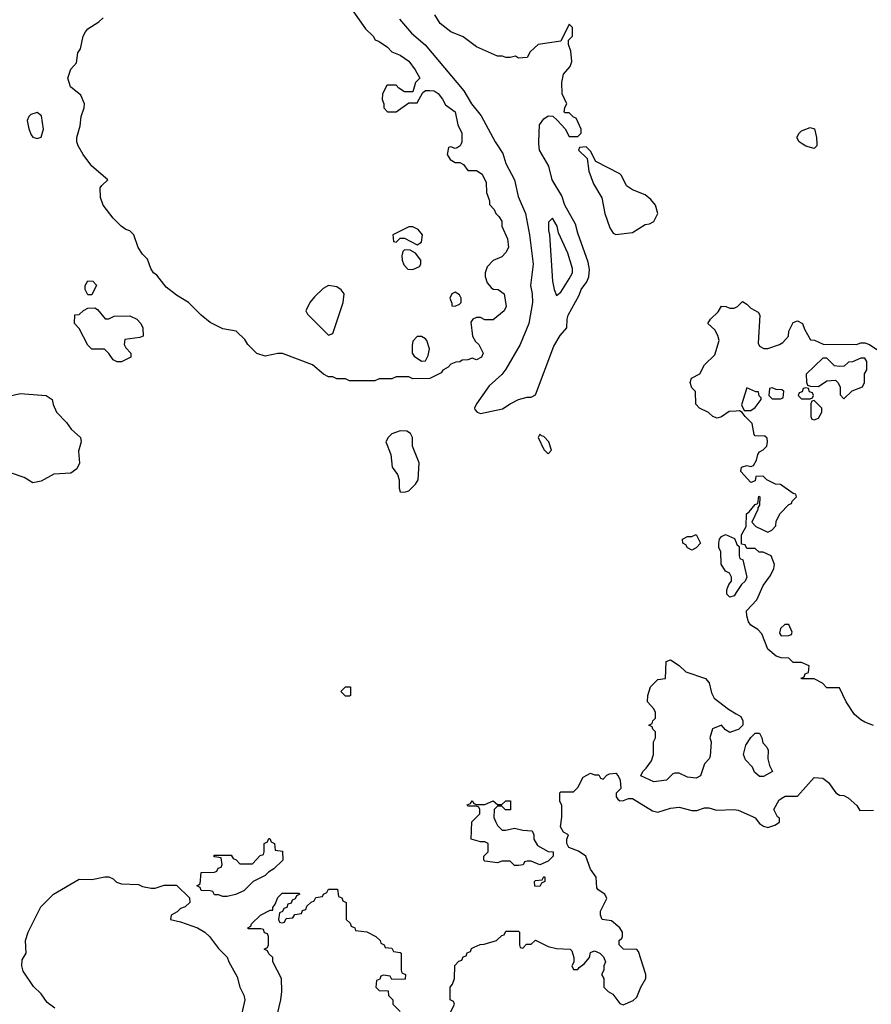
# Model space of a CAD drawing. Header units: inches. Extents: x 1793389 to 1900389, y 320802 to 470796.
# Tile 112 of 256: x 1876608 to 1880640, y 355929 to 360587. Entities that reach past the tile are written whole.
import ezdxf

# ---------------------------------------------------------------- set-up
doc = ezdxf.new("R2010")
doc.units = ezdxf.units.IN
doc.header["$MEASUREMENT"] = 0
for name, color, linetype in [('B8375', 7, 'Continuous'), ('B8376', 7, 'Continuous'), ('B8385', 7, 'Continuous'), ('B8386', 7, 'Continuous')]:
    doc.layers.add(name, color=color, linetype=linetype)

msp = doc.modelspace()

# ---------------------------------------------------------------- linework, layer by layer
at = {"layer": 'B8375', "color": 2}
for points, elevation in [([(1878698, 360000), (1878694, 359990), (1878679.6, 359980.4), (1878670, 359978), (1878650, 359986), (1878638, 359982), (1878632, 359950), (1878645.4, 359925.4), (1878670, 359912), (1878691.6, 359911.6), (1878710, 359902), (1878730, 359874), (1878770, 359874), (1878796.9, 359856.9), (1878816.9, 359816.9), (1878818, 359770), (1878832, 359730), (1878832.7, 359712.7), (1878854, 359690), (1878862, 359670), (1878876.9, 359656.9), (1878890, 359634), (1878891.3, 359610), (1878918, 359550), (1878922, 359510), (1878910, 359486), (1878890, 359466), (1878850, 359448), (1878822, 359418), (1878811.3, 359390), (1878811.6, 359371.6), (1878822, 359342), (1878839.6, 359319.6), (1878850, 359312), (1878874, 359310), (1878902, 359290), (1878911.3, 359230), (1878902, 359210), (1878850, 359168), (1878810, 359168), (1878790, 359178), (1878770, 359178), (1878754, 359170), (1878743.6, 359156.4), (1878752, 359090), (1878765.4, 359065.4), (1878782, 359050), (1878802, 359010), (1878794, 358990), (1878770, 358978), (1878750, 358986), (1878730, 358978), (1878703.6, 358976.4), (1878691.6, 358968.4), (1878672.7, 358967.3), (1878650, 358958), (1878636.9, 358943.1), (1878611.6, 358928.4), (1878603.6, 358916.4), (1878550, 358889), (1878470, 358888), (1878450, 358898), (1878390, 358898), (1878370, 358888), (1878310, 358888), (1878290, 358878), (1878170, 358878), (1878150, 358888), (1878110, 358888), (1878090, 358898), (1878070, 358898), (1878046, 358910), (1877993.6, 358953.6), (1877852.7, 359007.3), (1877830, 359008), (1877770, 358995.3), (1877730, 359008.7), (1877688, 359050), (1877674.6, 359074.6), (1877633.6, 359113.6), (1877570, 359124), (1877510, 359155.3), (1877468, 359190), (1877408, 359250), (1877350, 359284), (1877301.5, 359321.5), (1877258, 359378), (1877242, 359390), (1877228.7, 359410), (1877213.6, 359453.6), (1877190, 359478), (1877169.1, 359509.1), (1877148.9, 359568.9), (1877128.9, 359588.9), (1877110, 359595.3), (1877088.7, 359610), (1877050, 359648.7), (1877004, 359710), (1876990, 359746), (1876988.9, 359791.1), (1876996.4, 359803.6), (1877026, 359830), (1876950, 359894), (1876909.3, 359950), (1876885.2, 359990), (1876882.1, 360000)], 194), ([(1878865.8, 360000), (1878894.9, 359954.9), (1878910, 359906.8), (1878950.4, 359830), (1878968.2, 359750), (1879003.1, 359670), (1879022, 359570), (1879039.5, 359430), (1879026.4, 359330), (1879034.4, 359290), (1879035.8, 359250), (1879018.4, 359150), (1878978, 359050), (1878910, 358933.2), (1878890, 358909.2), (1878830, 358855.3), (1878771.3, 358770), (1878762, 358750), (1878763.6, 358743.6), (1878774, 358730), (1878790, 358724.7), (1878894.5, 358745.5), (1878929.5, 358770.5), (1878970, 358791), (1879010, 358802), (1879030, 358802), (1879050, 358812), (1879136.9, 359043.1), (1879166.2, 359093.8), (1879199, 359130), (1879199.5, 359170), (1879205.1, 359190), (1879256.6, 359283.4), (1879266.6, 359310), (1879293.6, 359346.4), (1879302.9, 359370), (1879305.8, 359405.8), (1879299.6, 359439.6), (1879250, 359578), (1879239.5, 359619.5), (1879189.5, 359710), (1879174, 359754), (1879129.5, 359830), (1879113.8, 359893.8), (1879069.6, 359970), (1879066.2, 360000)], 198), ([(1880000, 358735.2), (1879967.1, 358732.9), (1879930, 358709), (1879910, 358702), (1879889.1, 358709.1), (1879868.9, 358728.9), (1879826, 358750), (1879808.4, 358768.4), (1879808, 358828), (1879790, 358846), (1879782, 358870), (1879789.2, 358890.8), (1879828.7, 358911.3), (1879850, 358954), (1879899, 359001), (1879919, 359070), (1879913.2, 359093.2), (1879899.3, 359119.3), (1879866, 359150), (1879878, 359170), (1879914.6, 359205.4), (1879930, 359232), (1879951.1, 359231.1), (1879970, 359222), (1879990, 359222), (1880000, 359227)], 194), ([(1876550, 358804.7), (1876610, 358818), (1876734, 358810), (1876762, 358790), (1876766, 358766), (1876782, 358730), (1876830, 358682), (1876851.3, 358650), (1876896, 358610), (1876898.8, 358590), (1876886.4, 358546.4), (1876890.7, 358489.3), (1876878, 358462), (1876850, 358442), (1876770, 358437.2), (1876710, 358404), (1876670, 358395.3), (1876630, 358422), (1876570, 358442)], 194), ([(1880000, 357876.8), (1879990, 357862), (1879970, 357855.3), (1879955.3, 357870), (1879955.3, 357890), (1879965.6, 357914.4), (1879978, 357930), (1879978, 357950), (1879968.7, 357968.7), (1879950, 357978), (1879928.4, 358011.6), (1879928, 358070), (1879918, 358090), (1879918, 358110), (1879922, 358130), (1879930, 358142), (1879950, 358151), (1879992.7, 358132.7), (1880000, 358113.2)], 194), ([(1880000, 357225.3), (1879970, 357215.3), (1879950, 357228), (1879930, 357248.7), (1879887.5, 357232.5), (1879876, 357190), (1879881, 357170), (1879876.9, 357103.1), (1879872, 357090), (1879850, 357066), (1879830.9, 357009.1), (1879810, 356999), (1879770, 357004), (1879730, 357022), (1879710, 357022), (1879701, 357019), (1879670, 356989), (1879610, 356982), (1879548.7, 357010), (1879558, 357030), (1879574.6, 357045.4), (1879599, 357081), (1879608.7, 357110), (1879608.9, 357171.1), (1879618, 357190), (1879618, 357218), (1879606, 357230), (1879602, 357242), (1879586, 357250), (1879602, 357258), (1879606, 357270), (1879618, 357282), (1879618, 357310), (1879610, 357326), (1879580.4, 357360.4), (1879582, 357390), (1879595.3, 357430), (1879622, 357458), (1879630, 357464.7), (1879666, 357470), (1879668.7, 357550), (1879690, 357558), (1879730, 357531.3), (1879762.5, 357502.5), (1879854.8, 357470), (1879872.7, 357450), (1879882.6, 357402.6), (1879896.4, 357376.4), (1879964.5, 357324.5), (1880000, 357303.2)], 194), ([(1878648, 355890), (1878666, 355930), (1878662, 355942), (1878646, 355950), (1878646, 356010), (1878656.4, 356023.6), (1878666, 356050), (1878668.4, 356111.6), (1878687.3, 356132.7), (1878702, 356138), (1878707.3, 356152.7), (1878722, 356158), (1878727.3, 356172.7), (1878742, 356178), (1878747.3, 356192.7), (1878760.4, 356199.6), (1878788.4, 356211.6), (1878807.3, 356212.7), (1878866, 356230), (1878890, 356254), (1878902, 356258), (1878910, 356274), (1878970, 356274), (1878974, 356270), (1878974, 356210), (1878978, 356198), (1878990, 356194), (1879007.3, 356212.7), (1879030, 356214), (1879050, 356232), (1879110, 356202), (1879150, 356192), (1879214, 356190), (1879222, 356182), (1879231.3, 356150), (1879232, 356128), (1879222, 356110), (1879230, 356094), (1879250, 356094), (1879256.4, 356103.6), (1879280.4, 356119.6), (1879306, 356150), (1879310, 356174), (1879330, 356182), (1879354, 356170), (1879372.7, 356152.7), (1879382, 356130), (1879374, 356110), (1879374, 356090), (1879362, 356070), (1879374, 356050), (1879374, 356010), (1879394, 355990), (1879416.9, 355976.9), (1879450, 355932), (1879465.4, 355925.4), (1879512.9, 355947.1), (1879530, 355962), (1879548.7, 356010), (1879573.2, 356050), (1879573.2, 356070), (1879538, 356178), (1879530, 356188), (1879466, 356190), (1879446, 356210), (1879446, 356230), (1879459, 356241), (1879462, 356250), (1879462, 356270), (1879448.7, 356290), (1879410, 356324), (1879366, 356330), (1879358, 356350), (1879358, 356370), (1879388, 356430), (1879378, 356450), (1879346, 356470), (1879340.4, 356480.4), (1879338, 356530), (1879310, 356568), (1879288.9, 356628.9), (1879252.9, 356652.9), (1879208, 356670), (1879198, 356690), (1879198, 356710), (1879206, 356730), (1879183.1, 356743.1), (1879168.4, 356768.4), (1879174.6, 356814.6), (1879175.3, 356870), (1879166, 356890), (1879166, 356930), (1879170, 356934), (1879230, 356934), (1879250, 356954), (1879276.4, 357003.6), (1879310, 357022), (1879330, 357014), (1879350, 357014), (1879358, 356998), (1879370, 356994), (1879387.3, 357012.7), (1879400.4, 357019.6), (1879430, 357022), (1879442, 357010), (1879451.6, 356988.4), (1879454, 356950), (1879432.7, 356927.3), (1879432, 356910), (1879439.6, 356899.6), (1879450, 356892), (1879467.3, 356892.7), (1879490, 356902), (1879510, 356902), (1879603.6, 356843.6), (1879630, 356838), (1879690, 356856), (1879730, 356861), (1879790, 356846), (1879813.6, 356846.4), (1879850, 356858), (1879870, 356858), (1879906.8, 356846.8), (1879990, 356850.8), (1880000, 356848.8)], 194), ([(1876774, 355910), (1876738, 355938), (1876710, 355978), (1876673.2, 356013.2), (1876624.7, 356084.7), (1876618, 356110), (1876620.4, 356139.6), (1876638, 356170), (1876635.3, 356230), (1876648, 356270), (1876708, 356390), (1876768, 356450), (1876890, 356521), (1876950, 356518.8), (1877011.6, 356531.6), (1877030, 356532), (1877050, 356522), (1877066.4, 356506.4), (1877090, 356498), (1877170, 356496), (1877190, 356486), (1877230, 356478), (1877250, 356478), (1877291.6, 356491.6), (1877350, 356492), (1877412.7, 356432.7), (1877414, 356410), (1877392, 356390), (1877370, 356382), (1877353.7, 356366.3), (1877324.7, 356350), (1877322, 356330), (1877370, 356318.8), (1877450, 356290.8), (1877484.7, 356270), (1877506, 356250), (1877550, 356192), (1877591, 356151), (1877598, 356130), (1877638, 356058), (1877651, 356010), (1877670, 355972), (1877673.4, 355950), (1877651.6, 355851.6)], 194), ([(1877821.2, 355850), (1877844, 355950), (1877848.7, 355990), (1877848, 356050), (1877806, 356130), (1877806, 356150), (1877787.3, 356167.3), (1877782, 356182), (1877766, 356190), (1877782, 356198), (1877786, 356210), (1877786, 356250), (1877782, 356262), (1877767.3, 356267.3), (1877762, 356282), (1877750, 356286), (1877690, 356286), (1877688, 356290), (1877702, 356298), (1877706, 356310), (1877748, 356350), (1877794, 356374), (1877806, 356374), (1877806, 356386), (1877818, 356402), (1877830, 356434), (1877850, 356454), (1877930, 356454), (1877934, 356450), (1877918, 356442), (1877912.7, 356427.3), (1877898, 356422), (1877892.7, 356407.3), (1877878, 356402), (1877872.7, 356387.3), (1877858, 356382), (1877852.7, 356367.3), (1877838, 356362), (1877834, 356330), (1877838, 356318), (1877850, 356314), (1877862, 356318), (1877870, 356334), (1877902, 356338), (1877910, 356354), (1877942, 356358), (1877947.3, 356372.7), (1877962, 356378), (1877967.3, 356392.7), (1877987.3, 356412.7), (1878002, 356418), (1878010, 356434), (1878042, 356438), (1878046, 356450), (1878062, 356458), (1878070, 356474), (1878112.7, 356472.7), (1878118, 356438), (1878132.7, 356432.7), (1878138, 356418), (1878154, 356410), (1878154, 356330), (1878172.7, 356312.7), (1878178, 356298), (1878194, 356290), (1878198, 356278), (1878251.6, 356271.6), (1878294, 356250), (1878314, 356230), (1878318, 356218), (1878334, 356210), (1878338, 356198), (1878370, 356194), (1878378, 356178), (1878410, 356174), (1878414, 356170), (1878414, 356090), (1878418, 356078), (1878434, 356070), (1878432.7, 356047.3), (1878370, 356046), (1878362, 356062), (1878330, 356066), (1878318, 356062), (1878312.7, 356047.3), (1878298, 356042), (1878294, 356010), (1878310, 355994), (1878352.7, 355992.7), (1878354, 355970), (1878374, 355950), (1878374, 355930), (1878410, 355894)], 194)]:
    msp.add_lwpolyline(points, dxfattribs=dict(at, elevation=elevation))
for points, elevation in [([(1879290, 359986), (1879258, 359982), (1879254, 359970), (1879294, 359930), (1879302, 359870), (1879324.7, 359810), (1879364.7, 359744.7), (1879378, 359670), (1879402, 359602), (1879418, 359578), (1879430, 359571.3), (1879510, 359581), (1879570, 359618), (1879590, 359621), (1879610, 359632), (1879628.7, 359670), (1879618, 359710), (1879596.5, 359736.5), (1879570, 359758), (1879510, 359782), (1879481.2, 359801.2), (1879458, 359850), (1879450, 359858), (1879336.4, 359916.4), (1879310, 359966)], 198), ([(1878470, 359608), (1878450, 359608), (1878374, 359570), (1878378, 359538), (1878390, 359534), (1878410, 359554), (1878430, 359554), (1878490, 359522), (1878510, 359534), (1878515.3, 359570), (1878494.6, 359594.6)], 194), ([(1879130, 359648), (1879112, 359630), (1879111.3, 359590), (1879116, 359570), (1879131, 359350), (1879138, 359310), (1879150, 359282), (1879170, 359298), (1879210, 359361), (1879225.2, 359390), (1879226, 359410), (1879202.5, 359482.5), (1879159.3, 359579.3), (1879152.3, 359610)], 202), ([(1878430, 359498), (1878422, 359490), (1878418, 359470), (1878418.8, 359450), (1878427.5, 359427.5), (1878446.4, 359406.4), (1878470, 359404.7), (1878500.4, 359419.6), (1878508, 359430), (1878508, 359450), (1878482, 359482), (1878456.4, 359496.4)], 194), ([(1876930, 359286), (1876918, 359310), (1876918, 359330), (1876930, 359351), (1876954, 359350), (1876971.6, 359331.6), (1876950, 359286)], 194), ([(1878070, 359329), (1878044.5, 359315.5), (1878003.5, 359276.5), (1877982, 359250), (1877962, 359210), (1877970, 359194), (1878070, 359094), (1878090, 359102), (1878139, 359250), (1878144, 359290), (1878129.3, 359309.3), (1878110, 359324)], 194), ([(1878670, 359298), (1878654, 359290), (1878644.7, 359270), (1878654, 359246), (1878654, 359234), (1878670, 359232), (1878690, 359242), (1878698, 359250), (1878698, 359270), (1878690, 359286)], 194), ([(1877030, 359172), (1877055.3, 359184.7), (1877130, 359186), (1877162, 359170), (1877182, 359150), (1877191, 359130), (1877192, 359090), (1877176.9, 359083.1), (1877105.4, 359074.6), (1877102, 359050), (1877110, 359034), (1877134, 359010), (1877134, 358990), (1877090, 358968.7), (1877070, 358969), (1877050, 358978), (1877030, 359008), (1877010, 359028), (1876950, 359028.7), (1876930, 359048), (1876890, 359126), (1876868, 359150), (1876868.7, 359191.3), (1876890, 359192), (1876910, 359212), (1876930, 359222), (1876963.6, 359223.6), (1876976.9, 359216.9), (1877012.7, 359172.7)], 194), ([(1878510, 359088), (1878490, 359088), (1878470, 359066), (1878465.4, 359045.4), (1878466, 359010), (1878475.3, 358995.3), (1878510, 358972), (1878530, 358974), (1878542, 358998), (1878548.7, 359030), (1878535.3, 359070), (1878530, 359078)], 194), ([(1878410, 358642), (1878370, 358628), (1878352, 358610), (1878342, 358590), (1878364.7, 358530), (1878372, 358470), (1878396, 358436), (1878404.7, 358410), (1878404.7, 358370), (1878410, 358354), (1878430, 358352), (1878450, 358358), (1878482, 358390), (1878495.3, 358410), (1878499, 358490), (1878468, 358570), (1878468, 358610), (1878458, 358630), (1878440.4, 358640.4)], 198), ([(1879070, 358626), (1879062, 358610), (1879090, 358554), (1879110, 358534), (1879126, 358550), (1879114, 358590), (1879090, 358615.3), (1879078, 358618)], 198), ([(1879790, 358078), (1879770, 358088.7), (1879762, 358102), (1879748, 358110), (1879746, 358130), (1879770, 358142), (1879790, 358142), (1879810, 358152), (1879832, 358110), (1879810, 358088)], 194), ([(1878150, 357386), (1878128.4, 357408.4), (1878150, 357431.3), (1878174, 357430), (1878174, 357390), (1878170, 357386)], 194), ([(1878908.4, 356848.4), (1878890, 356866), (1878870, 356866), (1878854, 356850), (1878852.7, 356812.7), (1878862, 356790), (1878870, 356774), (1878892.7, 356752.7), (1878910, 356752), (1878950, 356762), (1878990, 356752), (1879034, 356750), (1879042, 356730), (1879042, 356710), (1879059.6, 356679.6), (1879110, 356652), (1879134, 356650), (1879134, 356630), (1879110, 356606), (1879070, 356588), (1879030, 356606), (1879010, 356606), (1878998, 356602), (1878991.6, 356588.4), (1878970, 356586), (1878950, 356586), (1878930, 356606), (1878890, 356606), (1878870, 356598), (1878810, 356606), (1878806, 356610), (1878806, 356630), (1878826, 356650), (1878826, 356690), (1878810, 356698), (1878790, 356698), (1878746, 356710), (1878748.4, 356791.6), (1878786, 356830), (1878786, 356850), (1878782, 356862), (1878770, 356866), (1878730, 356866), (1878727.3, 356872.7), (1878742, 356878), (1878750, 356892), (1878758, 356878), (1878770, 356874), (1878810, 356874), (1878849, 356891), (1878870, 356874), (1878890, 356874), (1878910, 356892), (1878932, 356892), (1878931.3, 356848.7)], 194), ([(1877570, 356438), (1877550, 356446), (1877530, 356446), (1877522, 356462), (1877510, 356466), (1877467.3, 356467.3), (1877462, 356482), (1877446, 356490), (1877462, 356498), (1877467.3, 356552.7), (1877530, 356554), (1877542, 356558), (1877547.3, 356572.7), (1877562, 356578), (1877566, 356590), (1877562, 356622), (1877530, 356626), (1877526, 356630), (1877530, 356634), (1877610, 356634), (1877618, 356618), (1877632.7, 356612.7), (1877650, 356594), (1877710, 356594), (1877747.3, 356632.7), (1877762, 356638), (1877766, 356650), (1877766, 356690), (1877782, 356698), (1877787.3, 356712.7), (1877792.7, 356712.7), (1877798, 356698), (1877814, 356690), (1877818, 356658), (1877852.7, 356652.7), (1877854, 356610), (1877812, 356570), (1877785.4, 356554.6), (1877770, 356538), (1877714, 356510), (1877670, 356466), (1877630, 356448.7), (1877590, 356438)], 194), ([(1879070, 356486), (1879047.3, 356487.3), (1879046, 356510), (1879050, 356514), (1879082, 356518), (1879090, 356534), (1879094, 356530), (1879094, 356510), (1879078, 356502)], 194)]:
    msp.add_lwpolyline(points, close=True, dxfattribs=dict(at, elevation=elevation))
at = {"layer": 'B8376', "color": 2}
for points, elevation in [([(1878184.7, 360630), (1878244.5, 360544.5), (1878282, 360510), (1878291.6, 360491.6), (1878310, 360484.7), (1878350, 360458), (1878370, 360436), (1878410, 360418.8), (1878450, 360390.8), (1878481, 360350), (1878502, 360310), (1878482, 360290), (1878470, 360246), (1878430, 360246), (1878403.1, 360263.1), (1878390, 360278), (1878350, 360278), (1878345.4, 360274.6), (1878325.4, 360234.6), (1878324.7, 360210), (1878332, 360190), (1878332, 360170), (1878350, 360152), (1878390, 360151.3), (1878450, 360194), (1878490, 360194), (1878516.4, 360243.6), (1878530, 360252), (1878550, 360252), (1878570, 360251.3), (1878590, 360238), (1878610, 360212), (1878624, 360184), (1878670, 360151.3), (1878682, 360090), (1878702, 360050), (1878702, 360010), (1878698, 360000)], 194), ([(1876882.1, 360000), (1876879, 360010), (1876879, 360030), (1876894.6, 360085.4), (1876899, 360130), (1876914, 360170), (1876915.3, 360190), (1876898, 360230), (1876848.7, 360270), (1876835.3, 360310), (1876850, 360354), (1876876.4, 360383.6), (1876884, 360430), (1876895.3, 360450), (1876909, 360510), (1876919, 360530), (1876930, 360544.7), (1876983.1, 360576.9), (1877003.1, 360596.9)], 194), ([(1878406.8, 360590), (1878463.7, 360523.7), (1878528.3, 360468.3), (1878711.5, 360251.5), (1878746.4, 360190), (1878792.5, 360132.5), (1878859.3, 360010), (1878865.8, 360000)], 198), ([(1879066.2, 360000), (1879065.1, 360010), (1879069.3, 360090), (1879090, 360118), (1879110, 360132), (1879131.6, 360131.6), (1879152.7, 360112.7), (1879191.3, 360071.3), (1879210, 360034), (1879250, 360034), (1879266, 360050), (1879266, 360070), (1879242, 360122), (1879230, 360126), (1879210, 360146), (1879190, 360146), (1879186, 360150), (1879188.4, 360171.6), (1879198, 360190), (1879176.4, 360236.4), (1879175.3, 360290), (1879182, 360330), (1879213.6, 360366.4), (1879222, 360390), (1879218, 360438), (1879206, 360470), (1879206, 360490), (1879226, 360510), (1879226, 360550), (1879210, 360566), (1879170, 360486), (1879062, 360470), (1879025.4, 360434.6), (1879010, 360408), (1878970, 360406), (1878955.3, 360415.3), (1878930, 360408), (1878910, 360408), (1878894.6, 360414.6), (1878870, 360415.3), (1878770, 360459), (1878707, 360507), (1878648.7, 360530), (1878599, 360570), (1878574, 360610)], 198)]:
    msp.add_lwpolyline(points, dxfattribs=dict(at, elevation=elevation))
at = {"layer": 'B8376', "color": 2, "elevation": 198}
msp.add_lwpolyline([(1876690, 360149), (1876660.5, 360139.5), (1876651, 360130), (1876644, 360110), (1876650.7, 360070.7), (1876662, 360042), (1876670, 360032), (1876690, 360024.7), (1876710, 360032), (1876721.2, 360070), (1876711.7, 360131.7)], close=True, dxfattribs=at)
at = {"layer": 'B8385', "color": 2, "elevation": 194}
for points in [[(1880381.8, 360000), (1880382, 359990), (1880370, 359978), (1880330, 359988.7), (1880313, 360000)], [(1880000, 359227), (1880006, 359230), (1880030, 359254), (1880050, 359242), (1880070, 359222), (1880103.6, 359203.6), (1880112, 359190), (1880103.6, 359056.4), (1880110, 359042), (1880131.6, 359031.6), (1880150, 359031.3), (1880206, 359050), (1880220.4, 359059.6), (1880248, 359090), (1880250, 359114), (1880270, 359154), (1880290, 359162), (1880314, 359150), (1880323.6, 359123.6), (1880352.7, 359072.7), (1880371.6, 359071.6), (1880412.7, 359052.7), (1880570, 359051.3), (1880590, 359058), (1880610, 359058), (1880630.9, 359050.9), (1880666.8, 359026.8)], [(1880650, 357248), (1880610, 357264), (1880590, 357274), (1880560.2, 357300.2), (1880520.2, 357360.2), (1880490, 357426), (1880430, 357426), (1880408.9, 357448.9), (1880370, 357468), (1880310, 357468), (1880308, 357472), (1880322, 357478), (1880327.3, 357492.7), (1880342, 357498), (1880346, 357530), (1880310, 357546), (1880270, 357546), (1880250, 357566), (1880212.7, 357567.3), (1880190, 357575.3), (1880150, 357608.7), (1880122, 357682), (1880102, 357702), (1880070, 357722), (1880058.6, 357738.6), (1880050, 357766), (1880049, 357790), (1880098, 357842), (1880128, 357910), (1880162, 357958), (1880178, 357990), (1880182, 358010), (1880166, 358050), (1880127.3, 358067.3), (1880108.4, 358068.4), (1880090, 358086), (1880050, 358086), (1880042, 358102), (1880026, 358106), (1880026, 358150), (1880048, 358190), (1880048.7, 358250), (1880062, 358258), (1880090, 358294), (1880102, 358298), (1880107.3, 358332.7), (1880112, 358330), (1880111.3, 358290), (1880102, 358278), (1880102, 358270), (1880074, 358210), (1880094, 358190), (1880150, 358162), (1880168.4, 358171.6), (1880188, 358192), (1880190, 358214), (1880209.1, 358250.9), (1880250, 358294), (1880262, 358298), (1880266, 358310), (1880286, 358330), (1880282, 358342), (1880270, 358346), (1880210, 358388), (1880186, 358390), (1880146, 358410), (1880127.3, 358427.3), (1880094, 358426), (1880090, 358406), (1880070, 358398), (1880022, 358450), (1880026, 358470), (1880030, 358472), (1880050, 358478), (1880070, 358474), (1880082, 358478), (1880096.4, 358503.6), (1880102, 358530), (1880110, 358542), (1880128.4, 358551.6), (1880146, 358570), (1880148, 358590), (1880147.3, 358607.3), (1880136.4, 358616.4), (1880090, 358618), (1880084.7, 358624.7), (1880076, 358676), (1880042, 358710), (1880029.2, 358729.2), (1880016.4, 358736.4), (1880000, 358735.2)], [(1880000, 358113.2), (1880003.6, 358103.6), (1880014, 358094), (1880014, 358050), (1880018, 358038), (1880032, 358032), (1880051, 357950), (1880042, 357930), (1880025.4, 357914.6), (1880000, 357876.8)], [(1880000, 357303.2), (1880022, 357290), (1880032, 357270), (1880032, 357250), (1880011, 357229), (1880000, 357225.3)], [(1880000, 356848.8), (1880010, 356846.8), (1880078, 356818), (1880090.8, 356810.8), (1880110, 356784.7), (1880130, 356771.3), (1880150, 356766), (1880183.1, 356776.9), (1880206, 356790), (1880206, 356810), (1880196.4, 356816.4), (1880178, 356850), (1880203.1, 356896.9), (1880232.7, 356912.7), (1880290, 356914), (1880370, 357002), (1880410, 356998), (1880438, 356978), (1880472, 356930), (1880490, 356918), (1880510, 356916), (1880530, 356906), (1880571.3, 356870), (1880586, 356846), (1880650, 356846.8)]]:
    msp.add_lwpolyline(points, dxfattribs=at)
for points in [[(1880610, 358986), (1880590, 358986), (1880551.6, 358968.4), (1880532.7, 358967.3), (1880511.6, 358948.4), (1880490, 358946), (1880466, 358950), (1880430, 358986), (1880410, 358986), (1880332, 358910), (1880332.7, 358872.7), (1880338, 358858), (1880352.7, 358852.7), (1880390, 358852), (1880430, 358878), (1880470, 358882), (1880482, 358870), (1880492, 358850), (1880492.7, 358812.7), (1880510, 358794), (1880549, 358831), (1880598, 358850), (1880608, 358870), (1880608.4, 358911.6), (1880618, 358930), (1880618, 358970)], [(1880050, 358846), (1880025.4, 358765.4), (1880038, 358738), (1880070, 358738), (1880090, 358752), (1880118, 358790), (1880118, 358798), (1880108.4, 358808.4), (1880106, 358826), (1880094, 358826)], [(1880170, 358846), (1880158, 358842), (1880154, 358810), (1880170, 358794), (1880210, 358794), (1880222, 358798), (1880226, 358830), (1880216.4, 358836.4), (1880190, 358838)], [(1880330, 358846), (1880318, 358842), (1880312.7, 358827.3), (1880298, 358822), (1880294, 358810), (1880310, 358794), (1880350, 358794), (1880362, 358798), (1880366, 358810), (1880362, 358822), (1880347.3, 358827.3), (1880342, 358842)], [(1880370, 358786), (1880358, 358782), (1880354, 358770), (1880354, 358710), (1880358, 358698), (1880370, 358694), (1880390, 358702), (1880406, 358730), (1880406, 358750)], [(1880250, 357726), (1880230, 357726), (1880210, 357706), (1880205.4, 357685.4), (1880212.7, 357672.7), (1880250, 357674), (1880262, 357678), (1880266, 357690)], [(1880110, 357006), (1880087.3, 357027.3), (1880078, 357050), (1880044.7, 357084.7), (1880035.3, 357110), (1880045.6, 357154.4), (1880068.9, 357191.1), (1880090, 357212), (1880111.1, 357211.1), (1880122, 357190), (1880126.4, 357166.4), (1880145.4, 357145.4), (1880150.9, 357130.9), (1880150.8, 357090), (1880158, 357058), (1880172, 357030), (1880130, 357006)]]:
    msp.add_lwpolyline(points, close=True, dxfattribs=at)
at = {"layer": 'B8386', "color": 2, "elevation": 194}
msp.add_lwpolyline([(1880313, 360000), (1880298, 360010), (1880288, 360030), (1880298, 360050), (1880310, 360062), (1880350, 360078), (1880370.9, 360070.9), (1880381, 360030), (1880381.8, 360000)], dxfattribs=at)

doc.saveas('drawing.dxf')
